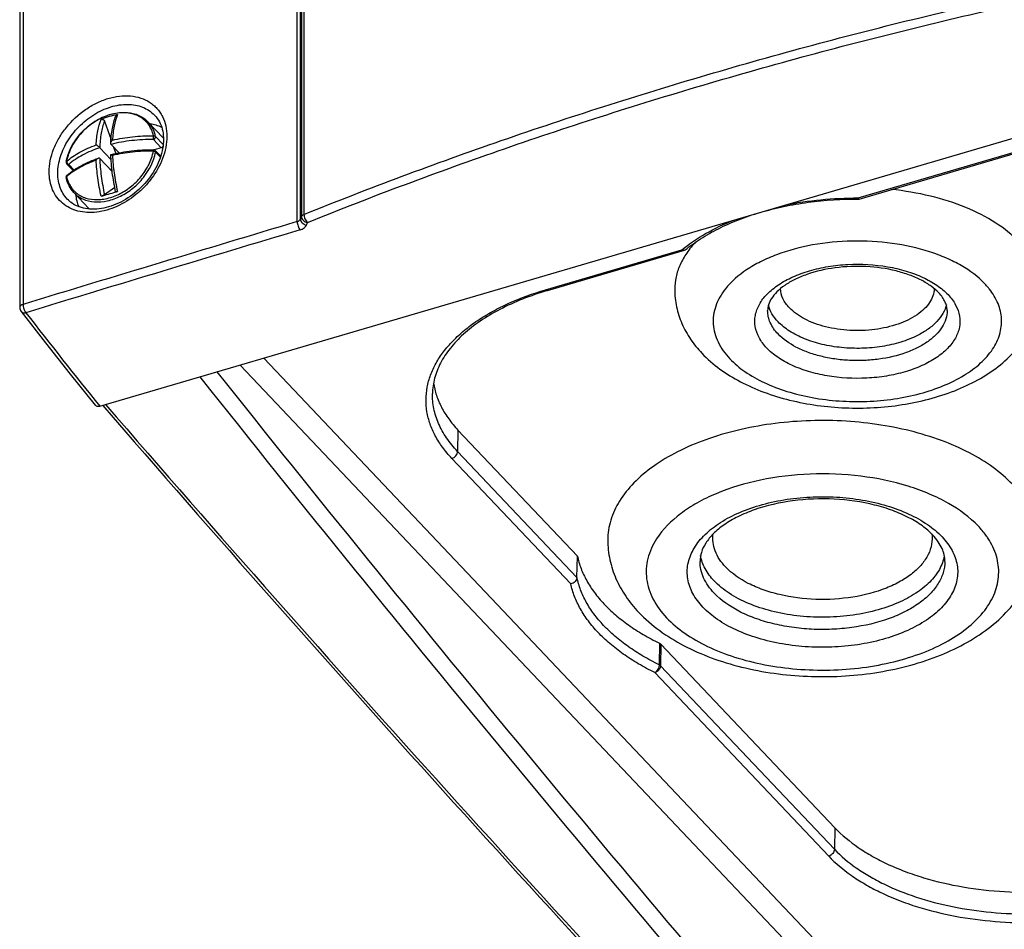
# Model space of a CAD drawing. Header units: millimetres. Extents: x 0 to 841, y 0 to 594.
# Tile 27 of 61: x 682 to 721, y 163 to 199. Entities that reach past the tile are written whole.
import ezdxf

# ---------------------------------------------------------------- set-up
doc = ezdxf.new("R2010")
doc.units = ezdxf.units.MM
doc.header["$LTSCALE"] = 46.255
doc.layers.get('0').update_dxf_attribs({"linetype": 'CONTINUOUS'})
doc.layers.add('DRAFTS', color=7, linetype='CONTINUOUS')
doc.layers.add('ROUNDS', color=7, linetype='CONTINUOUS')

msp = doc.modelspace()

# ---------------------------------------------------------------- linework, layer by layer
at = {"color": 7, "linetype": 'CONTINUOUS'}
for p, q in [((685.8063, 194.6946), (686.0629, 193.967)), ((687.5131, 194.6635), (688.0991, 194.045)), ((715.2447, 191.659), (723.8672, 194.1915)), ((686.0654, 193.1929), (685.6206, 193.6624)), ((686.3749, 193.4629), (686.0628, 193.7923)), ((686.161, 193.6888), (686.2499, 193.4364)), ((688.0189, 193.6578), (687.7443, 193.5772)), ((686.1099, 192.7306), (685.6206, 193.2471)), ((687.7854, 193.5513), (687.9985, 193.3264)), ((684.3369, 193.0249), (684.5817, 192.7664)), ((686.0998, 192.8066), (686.0258, 192.8193)), ((686.2094, 192.1154), (685.806, 191.8232)), ((684.6092, 191.9126), (685.1952, 191.294)), ((715.2447, 191.659), (715.2418, 191.6585)), ((703.0824, 188.0867), (708.4324, 189.6581)), ((714.5367, 160.4331), (691.0919, 185.1809)), ((699.5943, 182.647), (704.2517, 177.7307)), ((704.2346, 176.8936), (704.2517, 177.7307)), ((707.5106, 174.2908), (714.2928, 167.1316))]:
    msp.add_line(p, q, dxfattribs=at)
at = {"color": 9, "linetype": 'CONTINUOUS'}
for p, q in [((688.0189, 193.6578), (687.7129, 193.9809)), ((688.0978, 193.7902), (687.7998, 194.1048)), ((715.2078, 191.701), (723.7967, 194.2237)), ((687.7998, 193.4927), (687.9877, 193.2943)), ((684.4095, 193.0106), (684.6172, 192.7913)), ((703.0119, 188.1189), (708.3284, 189.6804)), ((692.0159, 185.4523), (715.9955, 160.14)), ((699.5943, 182.647), (699.5787, 181.8082)), ((704.2346, 176.8936), (699.5787, 181.8082)), ((703.9919, 176.6474), (699.3576, 181.5392)), ((707.4546, 174.3303), (707.4406, 173.4899)), ((707.5106, 174.2908), (707.4965, 173.4504)), ((707.4965, 173.4504), (714.2772, 166.2928)), ((707.2754, 173.1814), (714.0561, 166.0238)), ((714.2928, 167.1316), (714.2772, 166.2928))]:
    msp.add_line(p, q, dxfattribs=at)
at = {"color": 7, "linetype": 'CONTINUOUS'}
for centre, radius, start, end in [((686.9055, 191.7504), 3.2554, 100.53424, 112.2025), ((687.2675, 193.2572), 1.1454, 42.8162, 43.45117), ((687.7128, 193.4825), 0.1, 43.4469, 89.48417), ((684.4095, 193.0936), 0.1, 169.28304, 223.45848), ((686.1425, 192.7668), 1.8636, 168.63339, 169.31796), ((684.4097, 192.5122), 0.1003, 176.37074, 191.94235), ((684.41, 192.5121), 0.1005, 161.26821, 176.30562), ((679.2886, 214.6847), 23.7882, 285.57328, 287.001), ((678.6371, 216.8336), 26.0337, 286.98938, 287.14141), ((715.2419, 191.6692), 0.0106, 262.54521, 269.67556), ((686.0278, 192.0827), 1.1468, 223.45198, 225.59787)]:
    msp.add_arc(centre, radius, start, end, dxfattribs=at)
at = {"color": 9, "linetype": 'CONTINUOUS'}
for centre, radius, start, end in [((687.3158, 193.303), 1.0789, 42.78317, 43.44938), ((686.0787, 190.4562), 2.7191, 129.13776, 130.12508), ((684.3763, 192.5516), 0.0486, 130.12859, 141.38941), ((685.978, 192.0355), 1.0782, 223.44946, 225.56618)]:
    msp.add_arc(centre, radius, start, end, dxfattribs=at)
at = {"color": 7, "linetype": 'CONTINUOUS'}
for centre, major_axis, ratio, start_param, end_param in [((716.6045, 1065.6564), (-285.9767, 1060.8698), 0.3618072, -3.8371299, -3.7881264), ((716.0201, 1066.3291), (-286.2829, 1062.0046), 0.3618073, -3.8372539, -3.786901)]:
    msp.add_ellipse(centre, major_axis=major_axis, ratio=ratio, start_param=start_param, end_param=end_param, dxfattribs=at)
for points, knots in [([(684.3155, 193.134), (684.3871, 193.4905), (684.6553, 194.0089), (685.1866, 194.5352), (685.6647, 194.8412), (686.1772, 195.0224), (686.6868, 195.0629), (687.083, 194.9672), (687.3489, 194.8153), (687.4623, 194.7172), (687.5131, 194.6635)], [0, 0, 0, 0, 0.2599171, 0.3973736, 0.5329048, 0.6620871, 0.7822691, 0.8936288, 0.9471792, 1, 1, 1, 1]), ([(685.6753, 194.7644), (685.6874, 194.7694), (685.7151, 194.7732), (685.768, 194.7563), (685.7971, 194.7206), (685.8063, 194.6946)], [0, 0, 0, 0, 0.2409495, 0.4913291, 1, 1, 1, 1]), ([(686.0516, 193.8297), (686.0594, 194.0263), (686.0938, 194.3897), (686.1863, 194.7448), (686.249, 194.8998)], [0, 0, 0, 0, 0.5404553, 1, 1, 1, 1]), ([(686.249, 194.8998), (686.2542, 194.9126), (686.2706, 194.9362), (686.2968, 194.9484), (686.3103, 194.9509)], [0, 0, 0, 0, 0.5014876, 1, 1, 1, 1]), ([(686.0516, 193.8297), (686.0526, 193.8532), (686.0706, 193.8999), (686.0995, 193.9385), (686.1165, 193.9562)], [0, 0, 0, 0, 0.4883755, 1, 1, 1, 1]), ([(685.6206, 193.6624), (685.6105, 193.6731), (685.5871, 193.6938), (685.5412, 193.7302), (685.5051, 193.7555), (685.4815, 193.7697)], [0, 0, 0, 0, 0.2492641, 0.5318364, 1, 1, 1, 1]), ([(686.0628, 193.7923), (686.0608, 193.7945), (686.053, 193.8055), (686.0512, 193.8195), (686.0516, 193.8297)], [0, 0, 0, 0, 0.2274709, 1, 1, 1, 1]), ([(686.0528, 193.3945), (686.3199, 193.4604), (686.8716, 193.5568), (687.4306, 193.585), (687.7137, 193.5825)], [0, 0, 0, 0, 0.4927299, 1, 1, 1, 1]), ([(688.0885, 193.71), (688.0843, 193.7038), (688.066, 193.6809), (688.0399, 193.664), (688.0189, 193.6578)], [0, 0, 0, 0, 0.2548993, 1, 1, 1, 1]), ([(684.345, 192.5887), (684.5143, 192.7314), (684.9085, 192.9898), (685.3407, 193.1734), (685.5733, 193.2536)], [0, 0, 0, 0, 0.4737698, 1, 1, 1, 1]), ([(685.5733, 193.2536), (685.5547, 193.2472), (685.5202, 193.2226), (685.4935, 193.1911), (685.4815, 193.1734)], [0, 0, 0, 0, 0.4772217, 1, 1, 1, 1]), ([(685.6206, 193.2471), (685.6152, 193.2528), (685.5985, 193.2601), (685.5816, 193.2565), (685.5733, 193.2536)], [0, 0, 0, 0, 0.467364, 1, 1, 1, 1]), ([(686.2417, 191.9453), (686.1884, 192.191), (686.1034, 192.6713), (686.06, 193.1573), (686.0515, 193.3928)], [0, 0, 0, 0, 0.5162352, 1, 1, 1, 1]), ([(686.0528, 193.3945), (686.0547, 193.395), (686.0602, 193.3932), (686.0649, 193.3911), (686.0679, 193.3896)], [0, 0, 0, 0, 0.3654273, 1, 1, 1, 1]), ([(686.0679, 193.3896), (686.0713, 193.3879), (686.088, 193.3788), (686.1039, 193.3684), (686.1165, 193.3599)], [0, 0, 0, 0, 0.2002051, 1, 1, 1, 1]), ([(684.6092, 191.9126), (684.535, 191.991), (684.4069, 192.173), (684.3346, 192.3828), (684.3116, 192.4915)], [0, 0, 0, 0, 0.4929068, 1, 1, 1, 1]), ([(721.4742, 189.9864), (721.208, 190.2675), (720.5528, 190.7864), (719.3767, 191.3788), (717.9982, 191.8132), (717.0082, 191.9801), (716.4948, 192.0341)], [0, 0, 0, 0, 0.2118987, 0.452324, 0.7174278, 1, 1, 1, 1]), ([(685.806, 191.8232), (685.7995, 191.8185), (685.7819, 191.8092), (685.7387, 191.7901), (685.7015, 191.7772), (685.675, 191.7698)], [0, 0, 0, 0, 0.1697127, 0.419395, 1, 1, 1, 1]), ([(686.31, 191.9563), (686.301, 191.9535), (686.2851, 191.9489), (686.2631, 191.9443), (686.2509, 191.9423), (686.2421, 191.9434), (686.2417, 191.9453)], [0, 0, 0, 0, 0.4027283, 0.7178835, 0.9175832, 1, 1, 1, 1]), ([(708.461, 189.6733), (708.6505, 189.831), (709.0671, 190.1321), (709.7626, 190.5234), (710.5423, 190.8656), (711.3939, 191.1527), (712.3042, 191.3798), (713.5876, 191.5996), (714.5777, 191.6618), (715.2418, 191.6585)], [0, 0, 0, 0, 0.1028007, 0.2137349, 0.3322175, 0.4573646, 0.5880663, 0.7230448, 1, 1, 1, 1]), ([(715.2405, 191.6586), (715.2377, 191.659), (715.2316, 191.6623), (715.2194, 191.6762), (715.2125, 191.6903), (715.2078, 191.701)], [0, 0, 0, 0, 0.1518399, 0.3634222, 1, 1, 1, 1]), ([(708.8759, 189.9928), (708.7456, 189.8558), (708.512, 189.5727), (708.2464, 189.1084), (708.0841, 188.6271), (708.0475, 188.2978), (708.0475, 188.1362)], [0, 0, 0, 0, 0.2725511, 0.5266784, 0.7670433, 1, 1, 1, 1]), ([(708.4324, 189.6581), (708.4166, 189.6534), (708.3786, 189.6542), (708.3452, 189.67), (708.3284, 189.6804)], [0, 0, 0, 0, 0.4537424, 1, 1, 1, 1]), ([(718.3472, 188.0001), (718.2584, 188.0939), (718.0442, 188.2756), (717.6601, 188.507), (717.1995, 188.7066), (716.4861, 188.9224), (715.5097, 189.0592), (714.33, 189.0146), (713.3936, 188.8054), (712.7437, 188.537), (712.3482, 188.3092), (712.0395, 188.0599), (711.824, 187.8033), (711.6998, 187.5511), (711.6724, 187.3826), (711.6724, 187.3052)], [0, 0, 0, 0, 0.0508787, 0.1099542, 0.1761639, 0.2481624, 0.4031725, 0.5620443, 0.7112548, 0.7783428, 0.8384635, 0.8905102, 0.9339347, 0.9694959, 1, 1, 1, 1]), ([(703.0824, 188.0867), (702.7538, 187.9902), (702.1232, 187.7755), (701.2423, 187.3777), (700.4669, 186.9201), (699.811, 186.4117), (699.2862, 185.8629), (698.9587, 185.3698), (698.7755, 184.9686), (698.6776, 184.6711), (698.6163, 184.3719), (698.5998, 184.1711), (698.5977, 184.0715)], [0, 0, 0, 0, 0.1605264, 0.3117272, 0.452337, 0.5816, 0.6994538, 0.806781, 0.857175, 0.9058448, 0.9532701, 1, 1, 1, 1]), ([(708.0475, 188.1362), (708.0474, 187.907), (708.0966, 187.4468), (708.3115, 186.7865), (708.6519, 186.1759), (708.9472, 185.8128), (709.1085, 185.6426)], [0, 0, 0, 0, 0.2479079, 0.4963119, 0.7463135, 1, 1, 1, 1]), ([(709.1085, 185.6426), (709.5365, 185.1908), (710.3365, 184.626), (711.5336, 184.1003), (712.8909, 183.6878), (714.7089, 183.443), (716.8954, 183.5609), (718.6347, 184.0052), (719.8676, 184.5768), (720.6699, 185.097), (721.3483, 185.7191), (721.8764, 186.4443), (722.2179, 187.2607), (722.2974, 187.8447), (722.2975, 188.1348)], [0, 0, 0, 0, 0.1171356, 0.1801002, 0.2459071, 0.3834808, 0.5228362, 0.6558302, 0.7183236, 0.7779161, 0.8350753, 0.8906215, 0.9454211, 1, 1, 1, 1]), ([(718.6724, 187.3045), (718.6724, 187.3591), (718.6595, 187.474), (718.6, 187.6482), (718.496, 187.8287), (718.4016, 187.9427), (718.3472, 188.0001)], [0, 0, 0, 0, 0.2086172, 0.4373372, 0.6980674, 1, 1, 1, 1]), ([(721.2185, 180.5302), (720.9912, 180.7702), (720.4596, 181.2251), (719.5235, 181.7935), (718.4344, 182.2683), (717.2212, 182.6371), (715.9162, 182.8902), (714.5545, 183.021), (713.1726, 183.0259), (711.808, 182.9048), (710.4975, 182.6609), (709.2762, 182.3008), (708.1766, 181.8339), (707.2277, 181.272), (706.4545, 180.6284), (705.8782, 179.9166), (705.5189, 179.1524), (705.4362, 178.6151), (705.4362, 178.3554)], [0, 0, 0, 0, 0.0537868, 0.1130845, 0.1775957, 0.2465744, 0.3189667, 0.393509, 0.4688175, 0.5434666, 0.6160667, 0.6853423, 0.7502196, 0.809928, 0.8641266, 0.9130634, 0.9577438, 1, 1, 1, 1]), ([(718.1136, 178.5504), (717.9902, 178.6807), (717.695, 178.9317), (717.1685, 179.2496), (716.5424, 179.5213), (715.5784, 179.8134), (714.262, 179.9979), (712.6718, 179.9369), (711.4084, 179.6529), (710.5287, 179.2878), (709.9883, 178.975), (709.561, 178.6281), (709.2566, 178.2628), (709.0765, 177.8934), (709.0361, 177.642), (709.0361, 177.5244)], [0, 0, 0, 0, 0.0516937, 0.1108213, 0.1765414, 0.2476808, 0.400362, 0.5566895, 0.7038092, 0.7702919, 0.8303139, 0.8829844, 0.9279932, 0.9661384, 1, 1, 1, 1]), ([(705.4362, 178.3554), (705.4362, 178.0974), (705.4919, 177.5788), (705.7356, 176.8339), (706.1224, 176.1426), (706.458, 175.7307), (706.6416, 175.5369)], [0, 0, 0, 0, 0.2466989, 0.4944091, 0.7447003, 1, 1, 1, 1]), ([(706.6416, 175.5369), (707.1409, 175.0099), (708.078, 174.3512), (709.4815, 173.7355), (711.0835, 173.2484), (713.2322, 172.9567), (715.411, 173.0684), (717.0931, 173.4093), (718.266, 173.7818), (719.3359, 174.2697), (720.2803, 174.8713), (721.0762, 175.5878), (721.694, 176.4195), (722.0931, 177.3538), (722.1861, 178.0224), (722.1862, 178.3537)], [0, 0, 0, 0, 0.116502, 0.1796311, 0.2458223, 0.3845607, 0.5252645, 0.5936926, 0.6595625, 0.7223274, 0.7818744, 0.8385847, 0.893256, 0.9468322, 1, 1, 1, 1]), ([(718.5861, 177.5234), (718.5861, 177.607), (718.5666, 177.7808), (718.4782, 178.041), (718.3269, 178.3042), (718.1911, 178.4686), (718.1136, 178.5504)], [0, 0, 0, 0, 0.2167508, 0.4493993, 0.707942, 1, 1, 1, 1]), ([(704.2517, 177.7307), (704.2864, 177.5661), (704.3845, 177.2358), (704.6093, 176.758), (704.9112, 176.2947), (705.2874, 175.8496), (705.7344, 175.4261), (706.2486, 175.0275), (706.8255, 174.657), (707.2391, 174.4359), (707.4546, 174.3303)], [0, 0, 0, 0, 0.1045559, 0.2131046, 0.3269882, 0.4472057, 0.5744123, 0.7089463, 0.8508681, 1, 1, 1, 1]), ([(704.2346, 176.8936), (704.234, 176.8653), (704.2185, 176.8063), (704.1637, 176.7312), (704.0856, 176.6743), (704.0236, 176.6529), (703.9919, 176.6474)], [0, 0, 0, 0, 0.2288126, 0.4781773, 0.7397689, 1, 1, 1, 1]), ([(707.4546, 174.3303), (707.4601, 174.3276), (707.4804, 174.3168), (707.4991, 174.3029), (707.5106, 174.2908)], [0, 0, 0, 0, 0.2702084, 1, 1, 1, 1])]:
    msp.add_open_spline(points, degree=3, knots=knots, dxfattribs=at)
at = {"color": 9, "linetype": 'CONTINUOUS'}
for points, knots in [([(687.7145, 194.1268), (687.6966, 194.2112), (687.6444, 194.3744), (687.5146, 194.5933), (687.3387, 194.7739), (687.1227, 194.9099), (686.8741, 194.9974), (686.601, 195.0343), (686.3114, 195.0201), (685.9074, 194.9327), (685.4122, 194.7006), (684.9015, 194.2744), (684.5159, 193.7422), (684.3647, 193.3347), (684.3264, 193.1317)], [0, 0, 0, 0, 0.0547439, 0.1076937, 0.1600623, 0.2131653, 0.2681848, 0.3259726, 0.386962, 0.4511708, 0.5872767, 0.7290536, 0.8689444, 1, 1, 1, 1]), ([(685.4815, 193.7697), (685.4914, 193.9532), (685.5279, 194.2911), (685.6167, 194.6208), (685.6753, 194.7644)], [0, 0, 0, 0, 0.5422857, 1, 1, 1, 1]), ([(686.3103, 194.9509), (686.2517, 194.8073), (686.1629, 194.4776), (686.1264, 194.1397), (686.1165, 193.9562)], [0, 0, 0, 0, 0.4577141, 1, 1, 1, 1]), ([(685.8063, 194.6946), (685.7473, 194.5457), (685.6601, 194.2031), (685.6278, 193.8529), (685.6206, 193.6624)], [0, 0, 0, 0, 0.4566564, 1, 1, 1, 1]), ([(687.7998, 194.1048), (687.7775, 194.21), (687.7079, 194.4125), (687.5845, 194.5882), (687.5131, 194.6635)], [0, 0, 0, 0, 0.5087985, 1, 1, 1, 1]), ([(687.7129, 193.9809), (687.4313, 193.9834), (686.8758, 193.955), (686.3278, 193.8584), (686.0628, 193.7923)], [0, 0, 0, 0, 0.5076419, 1, 1, 1, 1]), ([(686.1165, 193.9562), (686.3744, 194.0161), (686.9053, 194.1037), (687.4426, 194.1293), (687.7145, 194.1268)], [0, 0, 0, 0, 0.4932455, 1, 1, 1, 1]), ([(687.7129, 193.9809), (687.7132, 193.9907), (687.7141, 194.0393), (687.7146, 194.088), (687.7145, 194.1268)], [0, 0, 0, 0, 0.2022514, 1, 1, 1, 1]), ([(687.7129, 193.9809), (687.7399, 193.9888), (687.7861, 194.0227), (687.8051, 194.0799), (687.7998, 194.1048)], [0, 0, 0, 0, 0.525466, 1, 1, 1, 1]), ([(687.7145, 194.1268), (687.7231, 194.1278), (687.7525, 194.129), (687.7852, 194.1202), (687.7998, 194.1048)], [0, 0, 0, 0, 0.2883423, 1, 1, 1, 1]), ([(684.3264, 193.1317), (684.4861, 193.2663), (684.8569, 193.5122), (685.2628, 193.6906), (685.4815, 193.7697)], [0, 0, 0, 0, 0.4731715, 1, 1, 1, 1]), ([(685.6206, 193.6624), (685.3905, 193.5839), (684.9644, 193.4043), (684.5756, 193.1506), (684.4095, 193.0106)], [0, 0, 0, 0, 0.5281321, 1, 1, 1, 1]), ([(687.7144, 193.5305), (687.7144, 193.5377), (687.7145, 193.5478), (687.7144, 193.5605), (687.7143, 193.568), (687.7141, 193.5739), (687.7143, 193.5786), (687.7137, 193.5806), (687.714, 193.5825), (687.7137, 193.5825)], [0, 0, 0, 0, 0.4127462, 0.585423, 0.7308936, 0.8468089, 0.9310835, 0.9824466, 1, 1, 1, 1]), ([(684.6092, 191.9126), (684.6587, 191.8603), (684.7696, 191.7647), (685.0315, 191.6167), (685.4255, 191.5251), (685.9351, 191.5705), (686.4505, 191.7579), (686.9322, 192.0716), (687.4647, 192.6076), (687.7319, 193.133), (687.7998, 193.4927)], [0, 0, 0, 0, 0.0512896, 0.1034916, 0.2131829, 0.3331986, 0.4633085, 0.6002795, 0.7391595, 1, 1, 1, 1]), ([(685.6206, 193.2471), (685.6286, 193.0157), (685.6708, 192.5377), (685.7538, 192.0652), (685.806, 191.8232)], [0, 0, 0, 0, 0.4832722, 1, 1, 1, 1]), ([(687.7144, 193.5305), (687.4425, 193.533), (686.9052, 193.5074), (686.3743, 193.4197), (686.1165, 193.3599)], [0, 0, 0, 0, 0.5067546, 1, 1, 1, 1]), ([(686.1165, 193.3599), (686.1275, 193.131), (686.1737, 192.6599), (686.2579, 192.1942), (686.31, 191.9563)], [0, 0, 0, 0, 0.4847301, 1, 1, 1, 1]), ([(687.4332, 192.819), (687.4678, 192.8757), (687.5921, 193.0992), (687.6793, 193.3444), (687.7144, 193.5305)], [0, 0, 0, 0, 0.2595861, 1, 1, 1, 1]), ([(687.7144, 193.5305), (687.7315, 193.5279), (687.762, 193.5195), (687.79, 193.5031), (687.7998, 193.4927)], [0, 0, 0, 0, 0.547927, 1, 1, 1, 1]), ([(687.7854, 193.5513), (687.7922, 193.5441), (687.8022, 193.5248), (687.8018, 193.5034), (687.7998, 193.4927)], [0, 0, 0, 0, 0.474356, 1, 1, 1, 1]), ([(684.3264, 193.1317), (684.3244, 193.1304), (684.3176, 193.1256), (684.3123, 193.1181), (684.3112, 193.1122)], [0, 0, 0, 0, 0.2843627, 1, 1, 1, 1]), ([(684.3264, 193.1317), (684.324, 193.1069), (684.3432, 193.0546), (684.3847, 193.0197), (684.4095, 193.0106)], [0, 0, 0, 0, 0.4851717, 1, 1, 1, 1]), ([(684.3263, 192.5353), (684.3415, 192.4636), (684.3837, 192.3245), (684.4839, 192.1334), (684.6179, 191.9682), (684.7825, 191.8328), (684.9738, 191.7303), (685.2641, 191.6384), (685.6746, 191.6201), (686.1784, 191.7429), (686.6667, 191.996), (687.1007, 192.3582), (687.3352, 192.6586), (687.4332, 192.819)], [0, 0, 0, 0, 0.0555164, 0.1093625, 0.1623665, 0.2154854, 0.2696512, 0.3256615, 0.4448811, 0.5750966, 0.7141888, 0.8576658, 1, 1, 1, 1]), ([(684.4095, 193.0106), (684.3963, 193.0067), (684.3698, 193.0039), (684.3451, 193.0162), (684.3369, 193.0249)], [0, 0, 0, 0, 0.5336416, 1, 1, 1, 1]), ([(685.4815, 193.1734), (685.2709, 193.0973), (684.879, 192.9261), (684.5192, 192.6928), (684.3624, 192.5652)], [0, 0, 0, 0, 0.5255541, 1, 1, 1, 1]), ([(685.675, 191.7698), (685.6229, 192.0077), (685.5387, 192.4734), (685.4925, 192.9445), (685.4815, 193.1734)], [0, 0, 0, 0, 0.5152697, 1, 1, 1, 1]), ([(684.3263, 192.5353), (684.3206, 192.529), (684.3116, 192.5154), (684.3101, 192.4987), (684.3116, 192.4915)], [0, 0, 0, 0, 0.5364678, 1, 1, 1, 1]), ([(684.3383, 192.5819), (684.336, 192.5789), (684.3273, 192.565), (684.3252, 192.5478), (684.3263, 192.5353)], [0, 0, 0, 0, 0.2331134, 1, 1, 1, 1]), ([(712.3411, 191.4229), (712.8072, 191.5175), (713.7601, 191.6576), (714.7221, 191.7022), (715.2078, 191.701)], [0, 0, 0, 0, 0.4947274, 1, 1, 1, 1]), ([(708.3284, 189.6804), (708.6163, 189.917), (709.2693, 190.3549), (709.979, 190.6892), (710.3593, 190.8408)], [0, 0, 0, 0, 0.4764712, 1, 1, 1, 1]), ([(720.1474, 188.3508), (719.8811, 188.632), (719.3847, 188.9969), (718.6349, 189.3708), (717.7451, 189.7032), (716.5156, 189.9721), (714.9746, 190.0598), (713.4483, 189.913), (712.2514, 189.5964), (711.4028, 189.2284), (710.7035, 188.8268), (710.2526, 188.4414), (710.0229, 188.1504)], [0, 0, 0, 0, 0.1055514, 0.1649782, 0.2283078, 0.3639516, 0.5061704, 0.6474098, 0.7802684, 0.8416726, 0.8989397, 1, 1, 1, 1]), ([(711.6345, 185.8505), (711.5196, 185.9717), (711.3247, 186.2289), (711.164, 186.6731), (711.1686, 187.1317), (711.3382, 187.5745), (711.6555, 187.9808), (712.1029, 188.3401), (712.6634, 188.6426), (713.3168, 188.8789), (714.0395, 189.0406), (715.0599, 189.1487), (716.0923, 189.092), (717.0658, 188.8676), (717.7148, 188.6272), (718.2694, 188.3214), (718.5806, 188.0655), (718.7102, 187.9287)], [0, 0, 0, 0, 0.0503079, 0.0958575, 0.1396879, 0.1854313, 0.2360584, 0.293166, 0.3570462, 0.4270223, 0.5017547, 0.5794767, 0.7355536, 0.810069, 0.8797429, 0.9432621, 1, 1, 1, 1]), ([(720.323, 188.1482), (720.3094, 188.1654), (720.2532, 188.235), (720.1938, 188.3019), (720.1474, 188.3508)], [0, 0, 0, 0, 0.2460167, 1, 1, 1, 1]), ([(699.3576, 181.5392), (699.2281, 181.676), (698.9913, 181.9566), (698.7028, 182.4094), (698.4953, 182.8771), (698.3714, 183.3552), (698.333, 183.8385), (698.3808, 184.3215), (698.5141, 184.7986), (698.7307, 185.2649), (699.0279, 185.7158), (699.4024, 186.1472), (699.8502, 186.5555), (700.3671, 186.9369), (700.9481, 187.2881), (701.8196, 187.721), (702.5244, 187.9757), (703.0119, 188.1189)], [0, 0, 0, 0, 0.0606235, 0.117843, 0.1722543, 0.2246643, 0.2760545, 0.3275045, 0.3800877, 0.4347696, 0.4923353, 0.5533568, 0.6181939, 0.6870125, 0.759811, 0.8364469, 1, 1, 1, 1]), ([(703.0119, 188.1189), (703.0178, 188.1127), (703.0293, 188.102), (703.0477, 188.0902), (703.0656, 188.0844), (703.0773, 188.0852), (703.0824, 188.0867)], [0, 0, 0, 0, 0.3142517, 0.5796994, 0.8028252, 1, 1, 1, 1]), ([(710.0229, 188.1504), (709.864, 187.9492), (709.6696, 187.6162), (709.5524, 187.1342), (709.5389, 186.7764), (709.5987, 186.4205), (709.7786, 185.943), (710.0138, 185.6219), (710.1973, 185.4283)], [0, 0, 0, 0, 0.2560207, 0.3755108, 0.492786, 0.6111026, 0.7335706, 1, 1, 1, 1]), ([(710.1973, 185.4283), (710.3751, 185.2406), (710.8005, 184.8887), (711.5574, 184.4653), (712.4426, 184.1293), (713.425, 183.8924), (714.4698, 183.7627), (715.5398, 183.7449), (716.5967, 183.8396), (717.6026, 184.0435), (718.5218, 184.3493), (719.3222, 184.7467), (719.9762, 185.2231), (720.4606, 185.7656), (720.7535, 186.3609), (720.8311, 186.9874), (720.6844, 187.6073), (720.4596, 187.9748), (720.323, 188.1482)], [0, 0, 0, 0, 0.056428, 0.1194614, 0.1885293, 0.2624134, 0.3394767, 0.4178365, 0.4955159, 0.570587, 0.6413184, 0.7063408, 0.7648504, 0.816872, 0.8635718, 0.9074315, 0.9518389, 1, 1, 1, 1]), ([(718.7102, 187.9287), (718.8251, 187.8074), (719.02, 187.5502), (719.1806, 187.1061), (719.176, 186.6474), (719.0065, 186.2047), (718.6892, 185.7984), (718.2418, 185.4391), (717.6813, 185.1365), (717.0279, 184.9002), (716.3052, 184.7385), (715.2848, 184.6304), (714.2524, 184.6871), (713.2789, 184.9116), (712.6298, 185.152), (712.0753, 185.4577), (711.7641, 185.7137), (711.6345, 185.8505)], [0, 0, 0, 0, 0.0503079, 0.0958575, 0.1396879, 0.1854313, 0.2360584, 0.293166, 0.3570462, 0.4270223, 0.5017547, 0.5794767, 0.7355536, 0.810069, 0.8797429, 0.9432621, 1, 1, 1, 1]), ([(712.5191, 187.4184), (712.4186, 187.5245), (712.2516, 187.7525), (712.1786, 188.029), (712.1733, 188.1601)], [0, 0, 0, 0, 0.5267017, 1, 1, 1, 1]), ([(718.1716, 188.1579), (718.1677, 188.0653), (718.1302, 187.8746), (717.9924, 187.6055), (717.7791, 187.3554), (717.3858, 187.041), (716.7401, 186.7395), (715.846, 186.5402), (714.8841, 186.5058), (713.9509, 186.6407), (713.1393, 186.9298), (712.6881, 187.24), (712.5191, 187.4184)], [0, 0, 0, 0, 0.0423884, 0.0874619, 0.1369174, 0.1916438, 0.3167643, 0.4587579, 0.6084024, 0.7547479, 0.8875656, 1, 1, 1, 1]), ([(712.0768, 186.8732), (711.9873, 186.9678), (711.8331, 187.1662), (711.7346, 187.399), (711.7058, 187.5142)], [0, 0, 0, 0, 0.5230022, 1, 1, 1, 1]), ([(718.6447, 187.5374), (718.6179, 187.4193), (718.521, 187.1799), (718.2745, 186.8577), (717.933, 186.5676), (717.6625, 186.4082), (717.5156, 186.3345)], [0, 0, 0, 0, 0.2137297, 0.4482516, 0.7097965, 1, 1, 1, 1]), ([(712.0768, 186.3956), (711.9543, 186.525), (711.7987, 186.7416), (711.6903, 187.0648), (711.6724, 187.2261), (711.6724, 187.3052)], [0, 0, 0, 0, 0.5256657, 0.7665116, 1, 1, 1, 1]), ([(718.6724, 187.3045), (718.6724, 187.196), (718.6378, 186.9714), (718.4877, 186.6521), (718.2468, 186.3546), (717.9237, 186.0856), (717.5271, 185.8508), (716.8961, 185.583), (716.1861, 185.419), (715.4393, 185.3526), (714.8617, 185.3547), (714.2926, 185.4093), (713.7474, 185.5151), (713.24, 185.6694), (712.6603, 185.9221), (712.2759, 186.1855), (712.0768, 186.3956)], [0, 0, 0, 0, 0.0422806, 0.0869865, 0.1359513, 0.1901809, 0.2499235, 0.314838, 0.4566033, 0.5312952, 0.6066468, 0.6812318, 0.7536655, 0.8226839, 0.8872316, 1, 1, 1, 1]), ([(717.5156, 186.3345), (717.3084, 186.2305), (716.8559, 186.0548), (716.1271, 185.8902), (715.3507, 185.8195), (714.5655, 185.8463), (713.8104, 185.9693), (713.1227, 186.1826), (712.536, 186.4756), (712.2093, 186.7334), (712.0768, 186.8732)], [0, 0, 0, 0, 0.1207938, 0.2515582, 0.3881763, 0.5259026, 0.659879, 0.7856358, 0.89964, 1, 1, 1, 1]), ([(699.5787, 181.8082), (699.4207, 181.975), (699.1381, 182.32), (698.8199, 182.8866), (698.6305, 183.474), (698.5936, 183.875), (698.5977, 184.0715)], [0, 0, 0, 0, 0.2726843, 0.526647, 0.7668408, 1, 1, 1, 1]), ([(699.3576, 181.5392), (699.3873, 181.548), (699.4304, 181.5691), (699.4801, 181.6085), (699.5429, 181.6742), (699.5776, 181.7493), (699.5787, 181.8082)], [0, 0, 0, 0, 0.2534147, 0.3852872, 0.5174609, 1, 1, 1, 1]), ([(719.8917, 178.8946), (719.5554, 179.2496), (718.9247, 179.7079), (717.972, 180.1725), (716.8402, 180.5815), (715.2805, 180.9012), (713.336, 180.9796), (711.429, 180.7549), (709.9519, 180.3175), (708.9252, 179.821), (708.0999, 179.2891), (707.5846, 178.781), (707.3413, 178.404)], [0, 0, 0, 0, 0.1066885, 0.1669306, 0.2311778, 0.3686941, 0.5123416, 0.6539906, 0.7858442, 0.8462021, 0.9021147, 1, 1, 1, 1]), ([(709.1455, 175.7383), (708.994, 175.8982), (708.737, 176.2374), (708.5251, 176.8231), (708.5312, 177.428), (708.7548, 178.0118), (709.1732, 178.5476), (709.7632, 179.0214), (710.5024, 179.4205), (711.3641, 179.732), (712.317, 179.9453), (713.3258, 180.0523), (714.3527, 180.0492), (715.3594, 179.936), (716.3081, 179.717), (717.164, 179.4001), (717.8953, 178.9968), (718.3057, 178.6593), (718.4766, 178.4789)], [0, 0, 0, 0, 0.0502958, 0.0958349, 0.1396547, 0.1853874, 0.2360023, 0.293096, 0.3569612, 0.4269209, 0.5016354, 0.5793387, 0.6580257, 0.7356165, 0.8101144, 0.8797714, 0.9432757, 1, 1, 1, 1]), ([(710.0301, 177.3062), (709.8589, 177.487), (709.6456, 177.797), (709.5309, 178.2612), (709.5335, 178.4892), (709.5488, 178.5996)], [0, 0, 0, 0, 0.5252441, 0.7649273, 1, 1, 1, 1]), ([(718.0738, 178.5976), (718.0922, 178.4635), (718.0874, 178.1829), (717.9488, 177.7723), (717.6885, 177.3865), (717.318, 177.035), (716.8487, 176.7251), (716.0836, 176.3661), (714.9714, 176.0796), (713.5576, 175.9961), (712.377, 176.1446), (711.5025, 176.3998), (710.7682, 176.712), (710.2809, 177.0415), (710.0301, 177.3062)], [0, 0, 0, 0, 0.0423706, 0.0862206, 0.1338261, 0.1866082, 0.2451041, 0.3091378, 0.4504329, 0.6014071, 0.7502368, 0.8203205, 0.8858455, 1, 1, 1, 1]), ([(720.2705, 178.419), (720.2435, 178.4602), (720.1283, 178.6272), (719.9973, 178.7831), (719.8917, 178.8946)], [0, 0, 0, 0, 0.2426321, 1, 1, 1, 1]), ([(707.3413, 178.404), (707.189, 178.1681), (707.0118, 177.7825), (706.9276, 177.2396), (706.9408, 176.8368), (707.0299, 176.4377), (707.2528, 175.9032), (707.5223, 175.5423), (707.7304, 175.3226)], [0, 0, 0, 0, 0.2499041, 0.3687189, 0.4866272, 0.6064233, 0.7306872, 1, 1, 1, 1]), ([(707.7304, 175.3226), (707.943, 175.0982), (708.4496, 174.6768), (709.3499, 174.1668), (710.4023, 173.7586), (711.571, 173.4658), (712.8166, 173.2981), (714.0963, 173.2612), (715.3663, 173.3565), (716.5828, 173.5807), (717.7044, 173.926), (718.6932, 174.3813), (719.5165, 174.9323), (720.1467, 175.564), (720.5588, 176.2611), (720.7262, 177.0031), (720.6314, 177.7508), (720.4106, 178.205), (720.2705, 178.419)], [0, 0, 0, 0, 0.0561173, 0.1186791, 0.1871628, 0.2604309, 0.3369435, 0.4149188, 0.4924724, 0.5677493, 0.6390571, 0.7050139, 0.7647261, 0.8180187, 0.8657162, 0.9098667, 0.9535501, 1, 1, 1, 1]), ([(718.4766, 178.4789), (718.6281, 178.319), (718.8851, 177.9798), (719.097, 177.3941), (719.0909, 176.7892), (718.8673, 176.2054), (718.4489, 175.6696), (717.8589, 175.1958), (717.1197, 174.7967), (716.258, 174.4852), (715.3051, 174.272), (714.2963, 174.1649), (713.2694, 174.168), (712.2627, 174.2812), (711.314, 174.5002), (710.4581, 174.8171), (709.7268, 175.2204), (709.3164, 175.5579), (709.1455, 175.7383)], [0, 0, 0, 0, 0.0502958, 0.0958349, 0.1396547, 0.1853874, 0.2360023, 0.293096, 0.3569612, 0.4269209, 0.5016354, 0.5793387, 0.6580257, 0.7356165, 0.8101144, 0.8797714, 0.9432757, 1, 1, 1, 1]), ([(709.5878, 176.2835), (709.4207, 176.4599), (709.2084, 176.7554), (709.0605, 177.1964), (709.0361, 177.4164), (709.0361, 177.5244)], [0, 0, 0, 0, 0.5256619, 0.7665108, 1, 1, 1, 1]), ([(709.5879, 176.7611), (709.4504, 176.9061), (709.2174, 177.2134), (709.0859, 177.5792), (709.0563, 177.7577)], [0, 0, 0, 0, 0.5248489, 1, 1, 1, 1]), ([(718.5861, 177.5234), (718.5861, 177.3753), (718.5389, 177.069), (718.3341, 176.6333), (718.0055, 176.2274), (717.5647, 175.8605), (717.0236, 175.5401), (716.1627, 175.1748), (715.1941, 174.9511), (714.1753, 174.8605), (713.3873, 174.8633), (712.6109, 174.9379), (711.867, 175.0822), (711.1748, 175.2926), (710.3839, 175.6373), (709.8594, 175.9967), (709.5878, 176.2835)], [0, 0, 0, 0, 0.0422805, 0.0869865, 0.1359513, 0.1901809, 0.2499235, 0.314838, 0.4566033, 0.5312951, 0.6066466, 0.6812316, 0.7536653, 0.8226836, 0.8872318, 1, 1, 1, 1]), ([(718.562, 177.7344), (718.5289, 177.5513), (718.3858, 177.1763), (717.9921, 176.6801), (717.4361, 176.2432), (716.9946, 176.0122), (716.7545, 175.9075)], [0, 0, 0, 0, 0.2094682, 0.4419957, 0.7051255, 1, 1, 1, 1]), ([(707.4406, 173.4899), (707.2249, 173.5956), (706.8111, 173.817), (706.2338, 174.1879), (705.7192, 174.5869), (705.2718, 175.0108), (704.8952, 175.4563), (704.5929, 175.92), (704.3678, 176.3982), (704.2694, 176.7288), (704.2346, 176.8936)], [0, 0, 0, 0, 0.1491125, 0.2910205, 0.4255473, 0.5527532, 0.6729762, 0.7868702, 0.8954318, 1, 1, 1, 1]), ([(716.7545, 175.9075), (716.4681, 175.7827), (715.853, 175.5747), (714.8759, 175.388), (713.8495, 175.3217), (712.8214, 175.3791), (711.8389, 175.5572), (710.9468, 175.8483), (710.1858, 176.2391), (709.7613, 176.578), (709.5879, 176.7611)], [0, 0, 0, 0, 0.1236883, 0.2559816, 0.3928857, 0.5299586, 0.6627422, 0.7871932, 0.9001599, 1, 1, 1, 1]), ([(707.2754, 173.1814), (707.0555, 173.2892), (706.6336, 173.5148), (706.0445, 173.8926), (705.519, 174.2988), (705.0614, 174.7304), (704.6754, 175.1839), (704.3646, 175.6559), (704.1318, 176.1427), (704.0288, 176.4795), (703.9919, 176.6474)], [0, 0, 0, 0, 0.1489654, 0.2907829, 0.4252758, 0.5524999, 0.6727814, 0.7867557, 0.895393, 1, 1, 1, 1]), ([(707.4406, 173.4899), (707.4402, 173.4607), (707.4296, 173.3995), (707.3943, 173.3132), (707.3431, 173.2371), (707.2989, 173.1963), (707.2754, 173.1814)], [0, 0, 0, 0, 0.2431328, 0.5086101, 0.7694282, 1, 1, 1, 1]), ([(707.4965, 173.4504), (707.4954, 173.3915), (707.4606, 173.3164), (707.3979, 173.2506), (707.3482, 173.2113), (707.3051, 173.1901), (707.2754, 173.1814)], [0, 0, 0, 0, 0.4825391, 0.6147128, 0.7465853, 1, 1, 1, 1]), ([(707.4965, 173.4504), (707.4929, 173.4542), (707.4761, 173.4699), (707.4564, 173.4821), (707.4406, 173.4899)], [0, 0, 0, 0, 0.2302576, 1, 1, 1, 1]), ([(714.2772, 166.2928), (714.2761, 166.2339), (714.2414, 166.1588), (714.1786, 166.093), (714.1289, 166.0537), (714.0858, 166.0326), (714.0561, 166.0238)], [0, 0, 0, 0, 0.4825391, 0.6147128, 0.7465853, 1, 1, 1, 1]), ([(714.0561, 166.0238), (714.3205, 165.7448), (714.7794, 165.361), (715.4647, 164.9238), (716.2568, 164.5034), (717.3645, 164.0646), (718.8109, 163.6886), (720.3556, 163.4644), (721.9476, 163.3993), (723.5342, 163.4956), (724.5751, 163.6687), (725.0819, 163.7833)], [0, 0, 0, 0, 0.0988011, 0.152449, 0.2088241, 0.3290386, 0.4576584, 0.5921218, 0.7294465, 0.8664573, 1, 1, 1, 1]), ([(714.2772, 166.2928), (714.5341, 166.0217), (714.9799, 165.6489), (715.6456, 165.2242), (716.415, 164.8159), (717.491, 164.3895), (718.8961, 164.0243), (720.3966, 163.8065), (721.9431, 163.7433), (723.4845, 163.8368), (724.4955, 164.005), (724.9878, 164.1163)], [0, 0, 0, 0, 0.0988011, 0.152449, 0.2088241, 0.3290386, 0.4576584, 0.5921218, 0.7294465, 0.8664573, 1, 1, 1, 1])]:
    msp.add_open_spline(points, degree=3, knots=knots, dxfattribs=at)
at = {"color": 7, "linetype": 'CONTINUOUS'}
for points in [[(686.0515, 193.3928), (686.0515, 193.3935), (686.0521, 193.3944), (686.0528, 193.3945)], [(684.3147, 192.5444), (684.3205, 192.5613), (684.3313, 192.5772), (684.345, 192.5887)], [(708.461, 189.6733), (708.4527, 189.6664), (708.4428, 189.6611), (708.4324, 189.6581)]]:
    msp.add_open_spline(points, degree=3, dxfattribs=at)
at = {"layer": 'DRAFTS', "color": 7, "linetype": 'CONTINUOUS'}
for points, knots in [([(688.0402, 194.4491), (687.97, 194.4844), (687.8206, 194.5438), (687.6637, 194.5784), (687.5831, 194.5901)], [0, 0, 0, 0, 0.4911229, 1, 1, 1, 1]), ([(684.6788, 191.8386), (684.6864, 191.7546), (684.7138, 191.5905), (684.7684, 191.4331), (684.8019, 191.359)], [0, 0, 0, 0, 0.509131, 1, 1, 1, 1]), ([(698.6407, 184.481), (698.6634, 184.3196), (698.7401, 183.9941), (698.9414, 183.5226), (699.2272, 183.0664), (699.4643, 182.7843), (699.5943, 182.647)], [0, 0, 0, 0, 0.2331116, 0.4750156, 0.7296724, 1, 1, 1, 1]), ([(714.2928, 167.1316), (714.5675, 166.8417), (715.0488, 166.4457), (715.7696, 166.0004), (716.3837, 165.6885), (717.0494, 165.4117), (718.0122, 165.0876), (719.303, 164.7897), (720.9208, 164.6078), (722.5714, 164.6028), (724.1925, 164.7748), (725.2428, 165.0098), (725.7475, 165.1581)], [0, 0, 0, 0, 0.0989617, 0.1529689, 0.209856, 0.2694383, 0.3314577, 0.4614311, 0.5968005, 0.7340825, 0.8696485, 1, 1, 1, 1])]:
    msp.add_open_spline(points, degree=3, knots=knots, dxfattribs=at)
at = {"layer": 'ROUNDS', "color": 9, "linetype": 'CONTINUOUS'}
for p, q in [((693.4487, 190.8779), (693.4609, 311.1023)), ((693.5003, 311.1877), (693.4881, 190.9768)), ((693.5988, 311.269), (693.5866, 191.058)), ((693.3238, 190.7786), (693.336, 311.0208)), ((682.6408, 307.8034), (682.6286, 187.5475)), ((693.4487, 190.8779), (693.4881, 190.9768)), ((693.6845, 190.6462), (693.7239, 190.745))]:
    msp.add_line(p, q, dxfattribs=at)
at = {"layer": 'ROUNDS', "color": 7, "linetype": 'CONTINUOUS'}
for p, q in [((682.5106, 307.6812), (682.4984, 187.4253)), ((685.6283, 183.5762), (736.0429, 198.3838))]:
    msp.add_line(p, q, dxfattribs=at)
for points in [[(687.8043, 194.8812), (687.821, 194.8612), (687.867, 194.8008), (687.9092, 194.7374), (687.9473, 194.6711), (687.9814, 194.6022), (688.0114, 194.5308), (688.0374, 194.4572), (688.0592, 194.3814), (688.0771, 194.3037), (688.0908, 194.2242), (688.1006, 194.143), (688.1063, 194.0601), (688.108, 193.9817)], [(688.108, 193.9817), (688.1062, 193.8995), (688.1001, 193.8098), (688.0897, 193.7189), (688.075, 193.6272), (688.0561, 193.5346), (688.033, 193.4414), (688.0056, 193.3478), (687.9742, 193.254), (687.9386, 193.1602), (687.8991, 193.0666), (687.8555, 192.9734), (687.8081, 192.8809), (687.7569, 192.7891), (687.702, 192.6983), (687.6435, 192.6088), (687.5815, 192.5207), (687.5163, 192.4342), (687.4478, 192.3496), (687.3764, 192.267), (687.302, 192.1866), (687.225, 192.1086), (687.1454, 192.0332), (687.0634, 191.9605), (686.9793, 191.8907), (686.8932, 191.824), (686.8053, 191.7604), (686.7158, 191.7003), (686.625, 191.6435), (686.533, 191.5904), (686.4401, 191.541), (686.3464, 191.4953), (686.2521, 191.4535), (686.1576, 191.4157), (686.0629, 191.3819), (685.9683, 191.3522), (685.874, 191.3266), (685.7802, 191.3051), (685.6871, 191.2879), (685.5948, 191.2748), (685.5035, 191.266), (685.4135, 191.2614), (685.3248, 191.2611), (685.2376, 191.265), (685.1521, 191.2732), (685.0685, 191.2856), (684.9868, 191.3023), (684.9072, 191.3232), (684.8298, 191.3485), (684.7548, 191.3781), (684.6824, 191.4119), (684.6128, 191.45), (684.5463, 191.4924), (684.4829, 191.5389), (684.4229, 191.5895), (684.4017, 191.6093)], [(682.5504, 187.2726), (683.5019, 186.0494), (684.4678, 184.8284), (685.4403, 183.6196)]]:
    msp.add_lwpolyline(points, dxfattribs=at)
at = {"layer": 'ROUNDS', "color": 9, "linetype": 'CONTINUOUS'}
for centre, radius, start, end in [((1338.3845, -1963.731), 2249.0031, 106.6677133, 106.952347), ((1338.2508, -1963.2264), 2248.1409, 106.6677847, 106.9524867), ((832.3266, 302.5962), 188.9078, 217.641824, 219.053277), ((1410.6916, 810.2307), 958.1285, 220.8418371, 223.2444146)]:
    msp.add_arc(centre, radius, start, end, dxfattribs=at)
at = {"layer": 'ROUNDS', "color": 7, "linetype": 'CONTINUOUS'}
for centre, radius, start, end in [((682.7484, 187.4253), 0.25, 179.99405, 217.64059), ((1410.4313, 810.1904), 958.0119, 220.8473051, 223.244529)]:
    msp.add_arc(centre, radius, start, end, dxfattribs=at)
at = {"layer": 'ROUNDS', "color": 9, "linetype": 'CONTINUOUS'}
for points, knots in [([(693.5866, 191.058), (696.1274, 192.0837), (701.3245, 194.0265), (709.3402, 196.5839), (717.6388, 198.8095), (723.2886, 200.0556), (726.1512, 200.6228)], [0, 0, 0, 0, 0.2418632, 0.4895039, 0.7424053, 1, 1, 1, 1]), ([(693.7239, 190.745), (696.2602, 191.769), (701.4479, 193.7084), (709.4493, 196.2613), (717.7331, 198.4829), (723.3729, 199.7266), (726.2304, 200.2927)], [0, 0, 0, 0, 0.2418621, 0.4895025, 0.7424043, 1, 1, 1, 1]), ([(683.6481, 192.7157), (683.6481, 192.862), (683.6805, 193.1639), (683.8134, 193.6107), (684.0268, 194.0493), (684.4084, 194.6025), (684.9087, 195.0709), (685.484, 195.4117), (685.9313, 195.5905), (686.38, 195.6868), (686.814, 195.6963), (687.2168, 195.6175), (687.5158, 195.4778), (687.7201, 195.3266), (687.8552, 195.1954), (687.9717, 195.0468), (688.1018, 194.8257), (688.2121, 194.5101), (688.2391, 194.2415), (688.239, 194.1041)], [0, 0, 0, 0, 0.0615528, 0.1268137, 0.1952399, 0.2659067, 0.4088191, 0.4789071, 0.5464426, 0.6106117, 0.6710234, 0.7278372, 0.7818404, 0.8082563, 0.8345179, 0.8608447, 0.8874522, 0.9421696, 1, 1, 1, 1]), ([(683.9847, 192.6627), (683.9847, 192.8829), (684.0451, 193.2227), (684.2157, 193.651), (684.4548, 194.0811), (684.8556, 194.5662), (685.4487, 195.0177), (686.007, 195.2592), (686.4573, 195.3476), (686.7791, 195.3599), (687.0833, 195.3188), (687.362, 195.2248), (687.6074, 195.0798), (687.7444, 194.9513), (687.8043, 194.8812)], [0, 0, 0, 0, 0.1221337, 0.1876192, 0.2553308, 0.3943707, 0.5331185, 0.6652553, 0.7275189, 0.786769, 0.8430758, 0.8968449, 0.9488167, 1, 1, 1, 1]), ([(688.239, 194.1041), (688.239, 193.9604), (688.2078, 193.6641), (688.1241, 193.3787), (688.07, 193.2365)], [0, 0, 0, 0, 0.4856335, 1, 1, 1, 1]), ([(688.07, 193.2365), (687.9674, 192.9674), (687.75, 192.5803), (687.3713, 192.1308), (686.9361, 191.7287), (686.4363, 191.4152), (685.9038, 191.2195), (685.5105, 191.1387), (685.129, 191.1247), (684.7702, 191.1784), (684.4449, 191.2993), (684.1636, 191.4845), (683.9359, 191.7284), (683.7695, 192.0229), (683.669, 192.3578), (683.6481, 192.5947), (683.6481, 192.7157)], [0, 0, 0, 0, 0.1384555, 0.2101602, 0.2821539, 0.4227958, 0.4900044, 0.5541799, 0.6150304, 0.672639, 0.7275174, 0.7805989, 0.8331313, 0.8864651, 0.941802, 1, 1, 1, 1]), ([(684.4017, 191.6093), (684.3346, 191.6731), (684.2132, 191.8178), (684.0811, 192.0726), (684.0014, 192.3587), (683.9847, 192.5599), (683.9847, 192.6627)], [0, 0, 0, 0, 0.2389364, 0.4823879, 0.7349866, 1, 1, 1, 1]), ([(693.3238, 190.7786), (693.3387, 190.7831), (693.3668, 190.7939), (693.4036, 190.8167), (693.4319, 190.8446), (693.4445, 190.8667), (693.4487, 190.8779)], [0, 0, 0, 0, 0.284123, 0.5450859, 0.7823368, 1, 1, 1, 1]), ([(693.4487, 190.8779), (693.4491, 190.8514), (693.4635, 190.7956), (693.5164, 190.7248), (693.5927, 190.6713), (693.6533, 190.6514), (693.6845, 190.6462)], [0, 0, 0, 0, 0.2239874, 0.469814, 0.7327417, 1, 1, 1, 1]), ([(693.4881, 190.9768), (693.4917, 190.9852), (693.5051, 191.0068), (693.5385, 191.0357), (693.5694, 191.0512), (693.5866, 191.058)], [0, 0, 0, 0, 0.2121138, 0.575689, 1, 1, 1, 1]), ([(693.4881, 190.9768), (693.4884, 190.9503), (693.5029, 190.8945), (693.5558, 190.8237), (693.6321, 190.7702), (693.6927, 190.7502), (693.7239, 190.745)], [0, 0, 0, 0, 0.2239803, 0.4698043, 0.7327347, 1, 1, 1, 1]), ([(693.5866, 191.058), (693.5868, 191.0297), (693.5953, 190.9705), (693.6243, 190.885), (693.6667, 190.8071), (693.7038, 190.7626), (693.7239, 190.745)], [0, 0, 0, 0, 0.2427087, 0.5090518, 0.7705643, 1, 1, 1, 1]), ([(693.3238, 190.7786), (693.3238, 190.7501), (693.3304, 190.6905), (693.3535, 190.6035), (693.3876, 190.5232), (693.4178, 190.4758), (693.4347, 190.4564)], [0, 0, 0, 0, 0.246849, 0.5166694, 0.7776719, 1, 1, 1, 1]), ([(693.4347, 190.4564), (693.4645, 190.4653), (693.5204, 190.4865), (693.5938, 190.5302), (693.6504, 190.583), (693.6761, 190.6249), (693.6845, 190.6462)], [0, 0, 0, 0, 0.2887016, 0.5518083, 0.7877406, 1, 1, 1, 1]), ([(682.6286, 187.5475), (682.6101, 187.5419), (682.5761, 187.5284), (682.5338, 187.4998), (682.5055, 187.4652), (682.4984, 187.4379), (682.4984, 187.4253)], [0, 0, 0, 0, 0.3063838, 0.5733773, 0.800204, 1, 1, 1, 1]), ([(682.6286, 187.5475), (682.6287, 187.519), (682.6354, 187.4594), (682.6588, 187.3724), (682.6933, 187.2923), (682.724, 187.245), (682.7411, 187.2258)], [0, 0, 0, 0, 0.2466329, 0.516273, 0.7773008, 1, 1, 1, 1]), ([(682.5504, 187.2726), (682.5599, 187.2604), (682.5843, 187.2386), (682.6312, 187.2198), (682.6852, 187.215), (682.7223, 187.2208), (682.7411, 187.2258)], [0, 0, 0, 0, 0.2240657, 0.4611525, 0.7193141, 1, 1, 1, 1])]:
    msp.add_open_spline(points, degree=3, knots=knots, dxfattribs=at)
at = {"layer": 'ROUNDS', "color": 7, "linetype": 'CONTINUOUS'}
msp.add_open_spline([(685.6283, 183.5762), (685.6102, 183.5709), (685.5742, 183.5643), (685.5212, 183.5681), (685.4746, 183.5862), (685.4501, 183.6075), (685.4403, 183.6196)], degree=3, knots=[0, 0, 0, 0, 0.2768567, 0.5329091, 0.7710897, 1, 1, 1, 1], dxfattribs=at)

doc.saveas('drawing.dxf')
